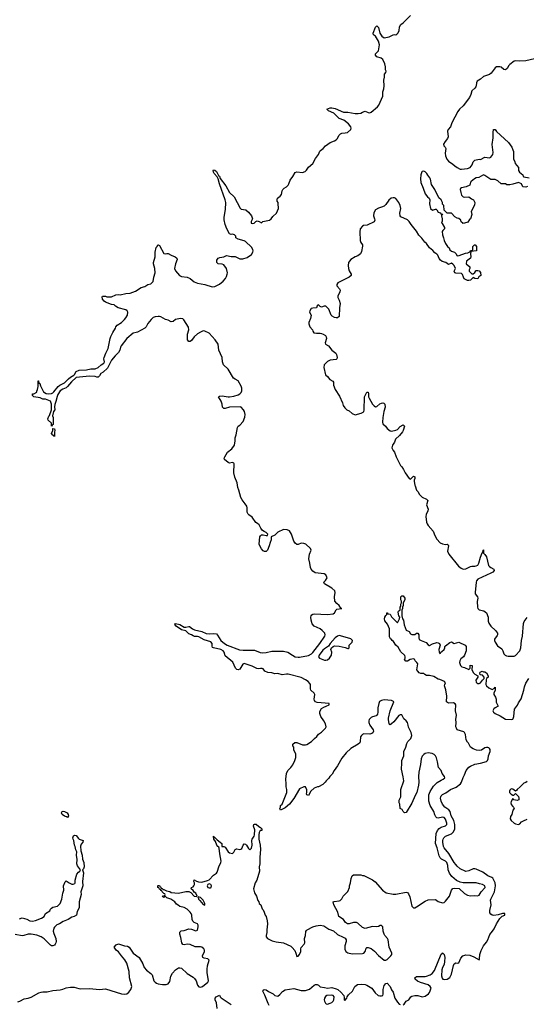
# Model space of a CAD drawing. Header units: inches. Extents: x 2535814 to 2694957, y 540737 to 728403.
# Tile 84 of 106: x 2561094 to 2568037, y 692888 to 706377. Entities that reach past the tile are written whole.
import ezdxf

# ---------------------------------------------------------------- set-up
doc = ezdxf.new("R2010")
doc.units = ezdxf.units.IN
doc.header["$MEASUREMENT"] = 0
doc.layers.add('C5669', color=7, linetype='Continuous')
doc.layers.add('C5760', color=7, linetype='Continuous')

msp = doc.modelspace()

# ---------------------------------------------------------------- linework, layer by layer
at = {"layer": 'C5669', "color": 5}
for points, elevation in [([(2561070, 692921), (2561096, 692930), (2561156, 692964), (2561212, 692972), (2561250, 692984), (2561357, 693043), (2561390, 693055), (2561410, 693060), (2561470, 693058), (2561550, 693075), (2561650, 693085), (2561686, 693094), (2561730, 693112), (2561790, 693121), (2561842, 693122), (2561903, 693103), (2561930, 693100), (2562050, 693103), (2562190, 693089), (2562270, 693100), (2562488, 693032), (2562530, 693025), (2562564, 693030), (2562590, 693052), (2562618, 693090), (2562630, 693130), (2562598, 693250), (2562595, 693335), (2562564, 693450), (2562536, 693496), (2562489, 693550), (2562450, 693608), (2562414, 693630), (2562389, 693670), (2562416, 693704), (2562450, 693716), (2562530, 693687), (2562570, 693683), (2562596, 693670), (2562648, 693588), (2562730, 693530), (2562781, 693441), (2562800, 693390), (2562830, 693356), (2562891, 693310), (2562908, 693290), (2562934, 693210), (2562952, 693190), (2562970, 693179), (2562990, 693169), (2563050, 693157), (2563102, 693158), (2563130, 693167), (2563150, 693202), (2563166, 693274), (2563186, 693314), (2563230, 693362), (2563270, 693386), (2563290, 693387), (2563310, 693382), (2563389, 693309), (2563470, 693259), (2563490, 693241), (2563513, 693210), (2563532, 693150), (2563548, 693128), (2563570, 693124), (2563598, 693130), (2563671, 693189), (2563682, 693210), (2563663, 693323), (2563661, 693370), (2563666, 693414), (2563690, 693494), (2563673, 693513), (2563620, 693520), (2563604, 693530), (2563598, 693550), (2563626, 693610), (2563627, 693630), (2563618, 693650), (2563592, 693670), (2563570, 693675), (2563497, 693677), (2563428, 693708), (2563390, 693710), (2563350, 693701), (2563328, 693708), (2563314, 693730), (2563304, 693804), (2563289, 693850), (2563290, 693874), (2563305, 693895), (2563350, 693901), (2563410, 693921), (2563450, 693916), (2563510, 693896), (2563530, 693902), (2563539, 693950), (2563538, 693970), (2563530, 693989), (2563487, 694007), (2563467, 694027), (2563459, 694050), (2563451, 694110), (2563443, 694130), (2563429, 694150), (2563390, 694189), (2563350, 694212), (2563290, 694229), (2563264, 694244), (2563241, 694261), (2563222, 694290), (2563166, 694330), (2563110, 694348), (2563090, 694366), (2563078, 694362), (2563074, 694350), (2563066, 694350), (2563062, 694362), (2563046, 694370), (2563082, 694378), (2563086, 694390), (2563082, 694402), (2563070, 694406), (2563046, 694430), (2563042, 694442), (2563030, 694446), (2563022, 694462), (2563010, 694466), (2563002, 694482), (2562986, 694490), (2562986, 694510), (2562990, 694514), (2563010, 694514), (2563018, 694498), (2563030, 694494), (2563034, 694474), (2563046, 694474), (2563062, 694462), (2563070, 694462), (2563104, 694444), (2563150, 694431), (2563170, 694421), (2563270, 694411), (2563370, 694431), (2563412, 694432), (2563439, 694419), (2563485, 694370), (2563516, 694364), (2563526, 694370), (2563508, 694410), (2563484, 694424), (2563470, 694446), (2563446, 694470), (2563448, 694490), (2563470, 694498), (2563482, 694510), (2563489, 694530), (2563489, 694550), (2563482, 694570), (2563487, 694593), (2563515, 694575), (2563545, 694565), (2563590, 694561), (2563670, 694582), (2563690, 694594), (2563750, 694657), (2563790, 694686), (2563801, 694699), (2563807, 694710), (2563822, 694770), (2563850, 694831), (2563854, 694850), (2563836, 694950), (2563829, 695029), (2563822, 695042), (2563810, 695049), (2563797, 695070), (2563779, 695119), (2563755, 695150), (2563748, 695190), (2563753, 695187), (2563753, 695173), (2563770, 695171), (2563800, 695140), (2563842, 695110), (2563862, 695090), (2563862, 695050), (2563890, 695052), (2563910, 695041), (2563950, 694975), (2563970, 694964), (2564010, 694955), (2564029, 694970), (2564049, 695010), (2564063, 695017), (2564070, 695019), (2564110, 695007), (2564126, 695014), (2564136, 695024), (2564157, 695070), (2564170, 695086), (2564190, 695081), (2564201, 695070), (2564230, 695022), (2564250, 695002), (2564272, 695028), (2564278, 695070), (2564276, 695130), (2564282, 695150), (2564305, 695190), (2564310, 695210), (2564316, 695276), (2564299, 695330), (2564302, 695350), (2564310, 695356), (2564336, 695356), (2564370, 695325), (2564394, 695310), (2564414, 695290), (2564414, 695270), (2564390, 695268), (2564378, 695242), (2564371, 695209), (2564370, 695150), (2564388, 695070), (2564392, 695010), (2564383, 694903), (2564385, 694810), (2564374, 694770), (2564382, 694710), (2564342, 694590), (2564322, 694550), (2564299, 694470), (2564301, 694450), (2564313, 694413), (2564338, 694370), (2564356, 694310), (2564371, 694290), (2564378, 694270), (2564398, 694250), (2564417, 694197), (2564430, 694182), (2564446, 694150), (2564458, 694110), (2564471, 694090), (2564486, 694030), (2564491, 693990), (2564481, 693910), (2564482, 693870), (2564471, 693830), (2564471, 693810), (2564489, 693789), (2564556, 693756), (2564610, 693744), (2564710, 693731), (2564810, 693686), (2564830, 693668), (2564863, 693623), (2564878, 693590), (2564890, 693545), (2564910, 693548), (2564930, 693571), (2564946, 693610), (2564948, 693650), (2564953, 693667), (2564994, 693710), (2565001, 693730), (2564999, 693790), (2565010, 693832), (2565016, 693884), (2565023, 693897), (2565034, 693910), (2565111, 693949), (2565156, 693964), (2565210, 693973), (2565262, 693962), (2565330, 693919), (2565393, 693893), (2565450, 693842), (2565528, 693808), (2565553, 693793), (2565567, 693770), (2565568, 693750), (2565550, 693690), (2565550, 693642), (2565564, 693610), (2565590, 693592), (2565650, 693580), (2565790, 693582), (2565809, 693590), (2565829, 693610), (2565843, 693657), (2565850, 693665), (2565870, 693667), (2565910, 693651), (2565957, 693617), (2566010, 693556), (2566090, 693494), (2566110, 693493), (2566130, 693503), (2566181, 693550), (2566192, 693570), (2566194, 693590), (2566157, 693670), (2566144, 693770), (2566135, 693790), (2566099, 693830), (2566088, 693850), (2566077, 693890), (2566070, 693948), (2566059, 693959), (2566050, 693966), (2566034, 693966), (2566010, 693953), (2565990, 693949), (2565930, 693953), (2565830, 693927), (2565790, 693941), (2565730, 694001), (2565710, 694009), (2565670, 694009), (2565610, 693989), (2565588, 693990), (2565559, 694010), (2565530, 694049), (2565469, 694090), (2565455, 694150), (2565399, 694250), (2565388, 694290), (2565403, 694297), (2565470, 694305), (2565488, 694312), (2565510, 694334), (2565529, 694371), (2565590, 694434), (2565615, 694490), (2565615, 694510), (2565629, 694550), (2565635, 694610), (2565649, 694650), (2565670, 694662), (2565770, 694662), (2565790, 694652), (2565810, 694651), (2565930, 694592), (2565964, 694564), (2566066, 694450), (2566115, 694415), (2566210, 694397), (2566250, 694395), (2566390, 694422), (2566410, 694419), (2566422, 694402), (2566439, 694359), (2566470, 694231), (2566490, 694211), (2566510, 694211), (2566530, 694221), (2566650, 694302), (2566690, 694319), (2566790, 694325), (2566830, 694297), (2566890, 694278), (2566910, 694283), (2566930, 694302), (2566983, 694370), (2567010, 694453), (2567030, 694474), (2567050, 694481), (2567115, 694475), (2567190, 694404), (2567230, 694381), (2567270, 694375), (2567330, 694378), (2567367, 694373), (2567390, 694381), (2567418, 694430), (2567470, 694482), (2567474, 694490), (2567470, 694510), (2567437, 694530), (2567396, 694536), (2567350, 694554), (2567290, 694550), (2567170, 694552), (2567130, 694559), (2567082, 694582), (2567018, 694638), (2566985, 694685), (2566965, 694730), (2566960, 694790), (2566947, 694830), (2566930, 694848), (2566874, 694874), (2566854, 694894), (2566841, 694921), (2566814, 695030), (2566793, 695090), (2566800, 695230), (2566818, 695270), (2566842, 695298), (2566870, 695314), (2566930, 695334), (2566946, 695350), (2566946, 695370), (2566930, 695422), (2566910, 695448), (2566890, 695451), (2566830, 695440), (2566810, 695443), (2566795, 695455), (2566782, 695482), (2566770, 695530), (2566717, 695610), (2566702, 695670), (2566699, 695730), (2566703, 695757), (2566718, 695802), (2566765, 695875), (2566815, 695925), (2566870, 695958), (2566897, 695970), (2566919, 695990), (2566917, 696010), (2566884, 696050), (2566869, 696090), (2566834, 696134), (2566821, 696210), (2566806, 696266), (2566794, 696290), (2566775, 696310), (2566746, 696326), (2566690, 696333), (2566650, 696323), (2566630, 696309), (2566610, 696285), (2566595, 696250), (2566588, 696172), (2566563, 696070), (2566559, 696010), (2566564, 695930), (2566561, 695890), (2566536, 695790), (2566514, 695750), (2566470, 695642), (2566390, 695515), (2566369, 695509), (2566349, 695529), (2566335, 695555), (2566309, 695569), (2566302, 695630), (2566295, 695650), (2566296, 695684), (2566319, 695730), (2566319, 695830), (2566357, 695950), (2566350, 696006), (2566324, 696110), (2566324, 696130), (2566333, 696170), (2566333, 696230), (2566357, 696290), (2566358, 696350), (2566387, 696410), (2566400, 696460), (2566413, 696487), (2566452, 696530), (2566469, 696570), (2566458, 696610), (2566423, 696683), (2566419, 696710), (2566407, 696750), (2566390, 696773), (2566357, 696797), (2566330, 696855), (2566310, 696854), (2566290, 696844), (2566223, 696757), (2566190, 696729), (2566170, 696718), (2566162, 696722), (2566155, 696735), (2566146, 696786), (2566147, 696810), (2566169, 696910), (2566222, 697030), (2566217, 697037), (2566189, 697049), (2566090, 697059), (2566050, 697051), (2566026, 697034), (2566014, 697010), (2566000, 696950), (2566003, 696890), (2565998, 696862), (2565990, 696850), (2565979, 696841), (2565930, 696827), (2565910, 696815), (2565885, 696790), (2565878, 696770), (2565879, 696750), (2565893, 696710), (2565937, 696650), (2565941, 696630), (2565933, 696607), (2565921, 696599), (2565890, 696589), (2565810, 696592), (2565790, 696583), (2565777, 696570), (2565766, 696550), (2565762, 696490), (2565754, 696470), (2565731, 696450), (2565630, 696391), (2565569, 696331), (2565510, 696258), (2565450, 696153), (2565403, 696090), (2565378, 696042), (2565342, 696010), (2565330, 695986), (2565292, 695948), (2565282, 695930), (2565250, 695898), (2565190, 695868), (2565173, 695867), (2565130, 695848), (2565085, 695810), (2565050, 695749), (2565030, 695758), (2565024, 695770), (2565029, 695790), (2565028, 695828), (2565010, 695866), (2564990, 695866), (2564930, 695838), (2564850, 695709), (2564790, 695629), (2564730, 695578), (2564668, 695548), (2564658, 695570), (2564668, 695590), (2564669, 695610), (2564689, 695631), (2564753, 695790), (2564754, 695830), (2564747, 695867), (2564748, 695910), (2564739, 695970), (2564750, 696050), (2564767, 696090), (2564810, 696134), (2564835, 696170), (2564865, 696230), (2564876, 696270), (2564877, 696317), (2564853, 696370), (2564849, 696409), (2564838, 696430), (2564838, 696450), (2564866, 696474), (2564890, 696476), (2564970, 696442), (2565010, 696441), (2565030, 696447), (2565094, 696486), (2565133, 696530), (2565165, 696555), (2565191, 696589), (2565230, 696618), (2565284, 696670), (2565294, 696690), (2565285, 696730), (2565264, 696770), (2565222, 696830), (2565208, 696870), (2565206, 696894), (2565210, 696910), (2565230, 696939), (2565260, 696960), (2565295, 696970), (2565335, 696990), (2565335, 697010), (2565170, 697022), (2565146, 697030), (2565132, 697050), (2565130, 697070), (2565140, 697130), (2565131, 697151), (2565084, 697190), (2565078, 697210), (2565078, 697270), (2565070, 697284), (2565046, 697310), (2565010, 697335), (2564950, 697367), (2564772, 697412), (2564750, 697412), (2564690, 697401), (2564630, 697418), (2564590, 697417), (2564550, 697429), (2564493, 697433), (2564453, 697453), (2564430, 697482), (2564418, 697490), (2564394, 697490), (2564370, 697484), (2564342, 697490), (2564281, 697521), (2564170, 697555), (2564150, 697549), (2564110, 697481), (2564090, 697469), (2564070, 697474), (2564052, 697492), (2564017, 697577), (2563910, 697664), (2563896, 697710), (2563883, 697730), (2563850, 697747), (2563749, 697770), (2563738, 697778), (2563732, 697792), (2563730, 697830), (2563712, 697852), (2563622, 697882), (2563550, 697921), (2563530, 697928), (2563490, 697927), (2563470, 697936), (2563450, 697951), (2563410, 697963), (2563370, 698006), (2563310, 698019), (2563237, 698070), (2563219, 698090), (2563230, 698105), (2563287, 698093), (2563350, 698055), (2563370, 698053), (2563410, 698064), (2563422, 698062), (2563462, 698030), (2563490, 698019), (2563590, 697995), (2563650, 697967), (2563690, 697961), (2563750, 697967), (2563790, 697965), (2563807, 697947), (2563851, 697870), (2563899, 697830), (2563938, 697810), (2564106, 697746), (2564158, 697738), (2564310, 697738), (2564390, 697708), (2564417, 697703), (2564470, 697708), (2564550, 697727), (2564710, 697724), (2564770, 697711), (2564831, 697670), (2564870, 697650), (2564910, 697642), (2564930, 697644), (2565050, 697665), (2565091, 697689), (2565112, 697708), (2565208, 697830), (2565274, 697930), (2565278, 697950), (2565275, 697970), (2565239, 698010), (2565210, 698032), (2565129, 698070), (2565101, 698101), (2565089, 698150), (2565085, 698190), (2565089, 698210), (2565098, 698222), (2565109, 698231), (2565130, 698235), (2565310, 698230), (2565390, 698237), (2565409, 698250), (2565430, 698290), (2565441, 698299), (2565508, 698310), (2565495, 698315), (2565471, 698350), (2565438, 698378), (2565414, 698410), (2565410, 698470), (2565417, 698530), (2565414, 698554), (2565370, 698591), (2565269, 698650), (2565261, 698670), (2565285, 698695), (2565309, 698730), (2565291, 698771), (2565267, 698787), (2565141, 698801), (2565110, 698821), (2565088, 698850), (2565079, 698870), (2565072, 698930), (2565055, 698990), (2565065, 699055), (2565089, 699110), (2565078, 699130), (2565013, 699190), (2564990, 699201), (2564950, 699204), (2564910, 699189), (2564890, 699189), (2564870, 699203), (2564853, 699233), (2564819, 699330), (2564790, 699376), (2564758, 699390), (2564709, 699391), (2564630, 699356), (2564590, 699316), (2564542, 699290), (2564538, 699270), (2564541, 699250), (2564525, 699215), (2564514, 699170), (2564490, 699109), (2564470, 699089), (2564450, 699089), (2564430, 699102), (2564406, 699126), (2564383, 699170), (2564376, 699190), (2564387, 699293), (2564393, 699307), (2564410, 699319), (2564430, 699321), (2564470, 699311), (2564488, 699312), (2564494, 699330), (2564473, 699350), (2564443, 699363), (2564420, 699380), (2564398, 699410), (2564375, 699455), (2564354, 699474), (2564329, 699490), (2564280, 699560), (2564232, 699592), (2564223, 699603), (2564212, 699630), (2564212, 699690), (2564207, 699710), (2564186, 699746), (2564141, 699801), (2564123, 699830), (2564099, 699930), (2564082, 699970), (2564077, 700000)], 40), ([(2566510, 700000), (2566512, 699990), (2566530, 699931), (2566550, 699911), (2566571, 699871), (2566610, 699836), (2566671, 699810), (2566685, 699790), (2566671, 699730), (2566691, 699670), (2566687, 699650), (2566663, 699597), (2566659, 699570), (2566670, 699492), (2566676, 699470), (2566690, 699446), (2566759, 699370), (2566781, 699310), (2566810, 699261), (2566855, 699210), (2566890, 699196), (2566930, 699189), (2566950, 699190), (2566964, 699184), (2566972, 699170), (2566957, 699097), (2566974, 699054), (2567108, 698888), (2567143, 698863), (2567170, 698851), (2567210, 698853), (2567270, 698886), (2567290, 698892), (2567330, 698890), (2567350, 698894), (2567370, 698906), (2567388, 698932), (2567407, 699013), (2567430, 699074), (2567442, 699078), (2567446, 699110), (2567450, 699112), (2567451, 699070), (2567470, 699051), (2567490, 699018), (2567520, 698900), (2567530, 698885), (2567550, 698871), (2567592, 698850), (2567598, 698830), (2567579, 698810), (2567550, 698794), (2567371, 698710), (2567356, 698690), (2567350, 698670), (2567336, 698530), (2567337, 698510), (2567368, 698470), (2567374, 698450), (2567364, 698404), (2567366, 698330), (2567374, 698310), (2567390, 698294), (2567456, 698276), (2567492, 698252), (2567514, 698190), (2567515, 698135), (2567522, 698110), (2567550, 698066), (2567613, 698010), (2567630, 697990), (2567640, 697970), (2567642, 697950), (2567639, 697941), (2567602, 697890), (2567602, 697870), (2567608, 697850), (2567641, 697801), (2567699, 697759), (2567716, 697730), (2567727, 697687), (2567749, 697669), (2567763, 697663), (2567790, 697657), (2567850, 697655), (2567870, 697656), (2567890, 697666), (2567946, 697730), (2567962, 697770), (2567972, 697870), (2567983, 697930), (2567996, 698104), (2568007, 698133), (2568050, 698186)], 40), ([(2566350, 692881), (2566364, 692890), (2566389, 692931), (2566429, 692951), (2566455, 692990), (2566470, 692999), (2566510, 693008), (2566550, 693010), (2566610, 692989), (2566650, 693000), (2566695, 693030), (2566710, 693050), (2566732, 693110), (2566721, 693130), (2566690, 693154), (2566585, 693185), (2566546, 693206), (2566515, 693230), (2566508, 693250), (2566530, 693271), (2566650, 693270), (2566670, 693274), (2566717, 693290), (2566747, 693310), (2566777, 693350), (2566870, 693574), (2566886, 693590), (2566890, 693591), (2566910, 693572), (2566918, 693530), (2566916, 693476), (2566910, 693434), (2566888, 693392), (2566880, 693360), (2566876, 693276), (2566885, 693245), (2566894, 693234), (2566910, 693226), (2566950, 693230), (2566990, 693254), (2567010, 693302), (2567040, 693420), (2567050, 693442), (2567070, 693455), (2567090, 693452), (2567110, 693456), (2567138, 693522), (2567168, 693552), (2567210, 693566), (2567261, 693561), (2567319, 693539), (2567390, 693499), (2567396, 693510), (2567398, 693570), (2567416, 693624), (2567450, 693690), (2567490, 693737), (2567509, 693770), (2567535, 693845), (2567575, 693890), (2567597, 693923), (2567630, 693990), (2567676, 694064), (2567706, 694094), (2567744, 694110), (2567744, 694130), (2567710, 694133), (2567650, 694114), (2567590, 694106), (2567570, 694109), (2567550, 694121), (2567539, 694139), (2567535, 694175), (2567554, 694250), (2567547, 694313), (2567552, 694330), (2567602, 694430), (2567616, 694510), (2567612, 694552), (2567577, 694617), (2567566, 694626), (2567510, 694647), (2567439, 694699), (2567350, 694739), (2567330, 694745), (2567310, 694743), (2567250, 694718), (2567210, 694709), (2567130, 694745), (2567090, 694780), (2567070, 694804), (2567050, 694830), (2566976, 694956), (2566912, 695030), (2566904, 695050), (2566894, 695110), (2566893, 695130), (2566898, 695150), (2566908, 695170), (2566930, 695190), (2567010, 695225), (2567039, 695250), (2567055, 695290), (2567057, 695350), (2567044, 695404), (2567006, 695470), (2566991, 695531), (2566974, 695554), (2566922, 695590), (2566890, 695629), (2566868, 695670), (2566862, 695710), (2566864, 695730), (2566870, 695743), (2566890, 695762), (2566936, 695784), (2566966, 695810), (2566998, 695830), (2567077, 695863), (2567134, 695906), (2567149, 695931), (2567170, 695997), (2567188, 696030), (2567211, 696090), (2567250, 696137), (2567270, 696151), (2567330, 696178), (2567410, 696190), (2567490, 696216), (2567507, 696230), (2567515, 696250), (2567520, 696290), (2567541, 696350), (2567540, 696380), (2567533, 696393), (2567522, 696402), (2567510, 696407), (2567490, 696408), (2567470, 696403), (2567421, 696370), (2567390, 696364), (2567354, 696370), (2567310, 696386), (2567274, 696410), (2567245, 696465), (2567230, 696479), (2567213, 696510), (2567203, 696583), (2567190, 696610), (2567179, 696619), (2567090, 696649), (2567078, 696670), (2567072, 696690), (2567077, 696750), (2567072, 696790), (2567081, 696850), (2567067, 696910), (2567069, 696990), (2567063, 697003), (2567037, 697017), (2566970, 697013), (2566944, 697030), (2566949, 697110), (2566936, 697196), (2566915, 697250), (2566918, 697270), (2566928, 697290), (2566915, 697310), (2566850, 697338), (2566830, 697342), (2566770, 697379), (2566710, 697393), (2566670, 697394), (2566645, 697405), (2566630, 697418), (2566590, 697418), (2566570, 697428), (2566549, 697450), (2566538, 697470), (2566548, 697550), (2566538, 697570), (2566515, 697595), (2566508, 697610), (2566490, 697622), (2566447, 697613), (2566410, 697589), (2566386, 697590), (2566366, 697610), (2566378, 697630), (2566378, 697650), (2566370, 697666), (2566316, 697716), (2566279, 697779), (2566249, 697810), (2566217, 697857), (2566198, 697870), (2566190, 697886), (2566176, 697896), (2566160, 697920), (2566162, 698030), (2566136, 698096), (2566100, 698140), (2566095, 698170), (2566098, 698190), (2566110, 698214), (2566126, 698230), (2566126, 698250), (2566130, 698252), (2566138, 698238), (2566171, 698231), (2566190, 698194), (2566270, 698114), (2566299, 698170), (2566302, 698190), (2566289, 698210), (2566282, 698258), (2566286, 698274), (2566307, 698293), (2566308, 698330), (2566316, 698344), (2566318, 698370), (2566326, 698390), (2566326, 698410), (2566318, 698430), (2566318, 698470), (2566330, 698482), (2566350, 698482), (2566370, 698454), (2566371, 698430), (2566351, 698390), (2566351, 698350), (2566342, 698330), (2566342, 698310), (2566331, 698289), (2566331, 698210), (2566341, 698170), (2566353, 698150), (2566365, 698085), (2566390, 698014), (2566433, 697993), (2566450, 697962), (2566470, 697954), (2566510, 697954), (2566530, 697974), (2566550, 697971), (2566562, 697950), (2566562, 697910), (2566567, 697887), (2566594, 697870), (2566663, 697843), (2566690, 697812), (2566704, 697804), (2566710, 697802), (2566750, 697825), (2566810, 697846), (2566830, 697841), (2566845, 697830), (2566856, 697810), (2566838, 697750), (2566842, 697710), (2566850, 697694), (2566862, 697698), (2566866, 697710), (2566878, 697722), (2566912, 697748), (2566921, 697770), (2566921, 697790), (2566930, 697801), (2566990, 697846), (2567010, 697855), (2567050, 697831), (2567114, 697850), (2567198, 697810), (2567211, 697790), (2567211, 697730), (2567191, 697669), (2567174, 697646), (2567141, 697619), (2567126, 697594), (2567123, 697570), (2567136, 697530), (2567151, 697511), (2567190, 697502), (2567250, 697474), (2567267, 697493), (2567267, 697533), (2567294, 697530), (2567291, 697470), (2567311, 697431), (2567331, 697411), (2567374, 697390), (2567371, 697370), (2567346, 697330), (2567350, 697302), (2567358, 697290), (2567370, 697283), (2567390, 697283), (2567410, 697291), (2567435, 697330), (2567458, 697350), (2567458, 697370), (2567435, 697395), (2567402, 697402), (2567398, 697430), (2567403, 697437), (2567430, 697451), (2567450, 697442), (2567470, 697442), (2567491, 697431), (2567512, 697390), (2567512, 697370), (2567491, 697349), (2567485, 697335), (2567484, 697270), (2567491, 697251), (2567525, 697225), (2567570, 697202), (2567602, 697218), (2567610, 697234), (2567611, 697230), (2567611, 697190), (2567592, 697150), (2567591, 697130), (2567614, 697094), (2567622, 697070), (2567625, 697025), (2567652, 696970), (2567610, 696949), (2567590, 696934), (2567579, 696910), (2567586, 696890), (2567611, 696870), (2567679, 696839), (2567750, 696795), (2567830, 696788), (2567850, 696795), (2567856, 696804), (2567865, 696830), (2567874, 696930), (2567915, 696985), (2567930, 697019), (2567967, 697073), (2568004, 697190), (2568010, 697238), (2568030, 697286), (2568069, 697350)], 20), ([(2568050, 695941), (2568030, 695927), (2568001, 695919), (2567953, 695867), (2567912, 695830), (2567904, 695816), (2567890, 695806), (2567850, 695835), (2567830, 695842), (2567810, 695822), (2567805, 695810), (2567808, 695790), (2567830, 695765), (2567850, 695752), (2567867, 695753), (2567890, 695774), (2567930, 695734), (2567932, 695710), (2567932, 695688), (2567910, 695678), (2567866, 695690), (2567850, 695706), (2567830, 695668), (2567825, 695650), (2567827, 695627), (2567850, 695596), (2567862, 695590), (2567872, 695570), (2567851, 695549), (2567836, 695490), (2567818, 695462), (2567817, 695430), (2567830, 695406), (2567870, 695371), (2567890, 695358), (2567930, 695352), (2567950, 695362), (2567972, 695388), (2567997, 695403), (2568050, 695423)], 20), ([(2561090, 694058), (2561130, 694074), (2561190, 694056), (2561233, 694033), (2561270, 694028), (2561310, 694036), (2561391, 694069), (2561429, 694090), (2561450, 694131), (2561509, 694170), (2561515, 694190), (2561530, 694205), (2561550, 694218), (2561610, 694232), (2561649, 694270), (2561673, 694327), (2561684, 694410), (2561697, 694450), (2561693, 694510), (2561715, 694565), (2561730, 694578), (2561770, 694551), (2561810, 694532), (2561827, 694533), (2561850, 694542), (2561855, 694550), (2561855, 694590), (2561879, 694670), (2561901, 694699), (2561918, 694710), (2561928, 694730), (2561885, 694785), (2561879, 694810), (2561882, 694870), (2561872, 694930), (2561876, 694976), (2561864, 695004), (2561855, 695050), (2561844, 695070), (2561836, 695130), (2561825, 695150), (2561823, 695170), (2561830, 695196), (2561850, 695207), (2561870, 695201), (2561899, 695159), (2561910, 695151), (2561962, 695130), (2561958, 695110), (2561937, 695083), (2561927, 695053), (2561931, 694990), (2561951, 694930), (2561957, 694877), (2561975, 694830), (2561976, 694770), (2561970, 694746), (2561954, 694730), (2561967, 694687), (2561953, 694570), (2561959, 694510), (2561931, 694430), (2561936, 694390), (2561911, 694291), (2561911, 694210), (2561883, 694157), (2561871, 694109), (2561842, 694090), (2561810, 694081), (2561758, 694050), (2561690, 694021), (2561641, 693990), (2561604, 693976), (2561570, 693945), (2561561, 693930), (2561553, 693890), (2561560, 693860), (2561591, 693790), (2561593, 693750), (2561590, 693730), (2561580, 693710), (2561570, 693698), (2561550, 693688), (2561530, 693690), (2561518, 693698), (2561430, 693783), (2561390, 693813), (2561330, 693837), (2561250, 693850), (2561210, 693848), (2561150, 693830), (2561130, 693828), (2561030, 693844)], 40), ([(2564513, 692870), (2564497, 692897), (2564454, 693014), (2564425, 693070), (2564430, 693082), (2564446, 693090), (2564470, 693085), (2564503, 693063), (2564566, 693030), (2564590, 693010), (2564630, 693001), (2564660, 693020), (2564697, 693063), (2564733, 693087), (2564850, 693104), (2564950, 693078), (2565010, 693076), (2565064, 693096), (2565130, 693150), (2565150, 693159), (2565170, 693161), (2565190, 693150), (2565210, 693127), (2565270, 693119), (2565310, 693108), (2565370, 693116), (2565430, 693102), (2565452, 693092), (2565496, 693056), (2565536, 693010), (2565542, 692982), (2565542, 692950), (2565550, 692942), (2565579, 692970), (2565582, 692990), (2565601, 693019), (2565655, 693070), (2565686, 693134), (2565721, 693159), (2565777, 693163), (2565830, 693158), (2565850, 693150), (2565921, 693110), (2565966, 693046), (2566008, 693010), (2566030, 693002), (2566050, 693002), (2566070, 693010), (2566075, 693025), (2566076, 693090), (2566090, 693145), (2566110, 693171), (2566130, 693176), (2566171, 693130), (2566190, 693085), (2566213, 693053), (2566237, 692970), (2566270, 692916), (2566292, 692890), (2566310, 692884)], 20), ([(2563798, 692830), (2563789, 692909), (2563774, 692950), (2563774, 692970), (2563785, 692990), (2563830, 693011), (2563842, 692990), (2563857, 692977), (2563990, 692883)], 20)]:
    msp.add_lwpolyline(points, dxfattribs=dict(at, elevation=elevation))
for points, elevation in [([(2565470, 697940), (2565450, 697933), (2565415, 697910), (2565347, 697830), (2565328, 697792), (2565270, 697759), (2565250, 697741), (2565197, 697670), (2565191, 697650), (2565201, 697630), (2565270, 697601), (2565290, 697601), (2565310, 697608), (2565339, 697630), (2565369, 697670), (2565373, 697710), (2565359, 697750), (2565369, 697770), (2565389, 697790), (2565410, 697797), (2565470, 697796), (2565556, 697776), (2565590, 697762), (2565596, 697764), (2565608, 697772), (2565609, 697810), (2565652, 697850), (2565654, 697870), (2565650, 697877), (2565630, 697893), (2565490, 697938)], 40), ([(2561750, 695446), (2561736, 695456), (2561710, 695464), (2561675, 695490), (2561669, 695510), (2561678, 695530), (2561690, 695536), (2561710, 695531), (2561745, 695510), (2561758, 695490), (2561762, 695470)], 40), ([(2563690, 694536), (2563671, 694529), (2563661, 694510), (2563671, 694490), (2563690, 694482), (2563710, 694482), (2563718, 694490), (2563723, 694510), (2563713, 694530)], 40), ([(2563542, 694358), (2563534, 694350), (2563544, 694344), (2563546, 694330), (2563561, 694310), (2563610, 694256), (2563630, 694247), (2563632, 694270), (2563610, 694313), (2563570, 694349)], 40), ([(2565370, 693015), (2565302, 693010), (2565284, 692996), (2565271, 692970), (2565267, 692950), (2565271, 692930), (2565284, 692904), (2565295, 692895), (2565310, 692891), (2565350, 692903), (2565370, 692911), (2565389, 692930), (2565398, 692950), (2565404, 692990), (2565389, 693009)], 20)]:
    msp.add_lwpolyline(points, close=True, dxfattribs=dict(at, elevation=elevation))
at = {"layer": 'C5760', "color": 5, "elevation": 40}
for points in [[(2564077, 700000), (2564072, 700030), (2564041, 700110), (2564029, 700170), (2564035, 700290), (2564030, 700299), (2564010, 700312), (2563970, 700303), (2563950, 700309), (2563899, 700350), (2563897, 700370), (2563904, 700390), (2563944, 700450), (2564002, 700498), (2564038, 700550), (2564049, 700609), (2564045, 700650), (2564061, 700690), (2564079, 700790), (2564089, 700810), (2564110, 700824), (2564157, 700870), (2564179, 700930), (2564182, 700970), (2564173, 701010), (2564162, 701030), (2564130, 701067), (2564114, 701074), (2563970, 701067), (2563910, 701049), (2563892, 701052), (2563874, 701070), (2563869, 701110), (2563857, 701150), (2563818, 701210), (2563830, 701218), (2563870, 701223), (2563950, 701210), (2563970, 701212), (2564030, 701220), (2564090, 701237), (2564112, 701250), (2564130, 701271), (2564136, 701290), (2564136, 701330), (2564130, 701356), (2564090, 701430), (2564046, 701450), (2564025, 701465), (2563951, 701590), (2563886, 701650), (2563872, 701690), (2563868, 701750), (2563825, 701850), (2563813, 701930), (2563772, 701992), (2563690, 702080), (2563630, 702110), (2563610, 702113), (2563570, 702098), (2563529, 702071), (2563487, 702033), (2563450, 701983), (2563430, 701969), (2563410, 701969), (2563394, 701990), (2563393, 702010), (2563394, 702070), (2563412, 702128), (2563406, 702166), (2563344, 702264), (2563330, 702279), (2563297, 702283), (2563231, 702269), (2563196, 702244), (2563170, 702237), (2563130, 702258), (2563090, 702270), (2563030, 702304), (2563010, 702310), (2562990, 702311), (2562950, 702305), (2562925, 702295), (2562897, 702270), (2562850, 702215), (2562827, 702170), (2562811, 702150), (2562710, 702094), (2562690, 702093), (2562650, 702080), (2562561, 702010), (2562485, 701910), (2562475, 701890), (2562467, 701850), (2562450, 701819), (2562401, 701770), (2562354, 701710), (2562298, 701602), (2562239, 701550), (2562206, 701530), (2562190, 701498), (2562170, 701478), (2562150, 701479), (2562127, 701487), (2562050, 701493), (2561870, 701477), (2561804, 701416), (2561750, 701350), (2561730, 701332), (2561685, 701315), (2561650, 701290), (2561618, 701242), (2561606, 701214), (2561590, 701148), (2561574, 701106), (2561571, 701071), (2561575, 701030), (2561558, 701010), (2561545, 700950), (2561551, 700929), (2561551, 700830), (2561538, 700822), (2561530, 700806), (2561528, 700850), (2561486, 700890), (2561478, 700910), (2561495, 700945), (2561504, 700956), (2561529, 701030), (2561529, 701110), (2561518, 701150), (2561450, 701178), (2561410, 701178), (2561374, 701194), (2561290, 701209), (2561268, 701230), (2561268, 701250), (2561290, 701252), (2561328, 701272), (2561328, 701288), (2561339, 701310), (2561349, 701350), (2561346, 701430), (2561352, 701430), (2561358, 701398), (2561370, 701394), (2561380, 701360), (2561420, 701280), (2561456, 701256), (2561490, 701251), (2561530, 701256), (2561550, 701265), (2561563, 701277), (2561623, 701350), (2561645, 701370), (2561710, 701401), (2561762, 701458), (2561790, 701481), (2561834, 701506), (2561845, 701515), (2561870, 701559), (2561910, 701575), (2562010, 701579), (2562070, 701593), (2562130, 701594), (2562169, 701610), (2562210, 701648), (2562249, 701670), (2562254, 701690), (2562248, 701730), (2562251, 701750), (2562274, 701810), (2562308, 701870), (2562333, 702007), (2562343, 702037), (2562369, 702091), (2562405, 702150), (2562412, 702170), (2562428, 702192), (2562490, 702230), (2562532, 702268), (2562550, 702290), (2562572, 702330), (2562578, 702370), (2562569, 702390), (2562550, 702403), (2562444, 702430), (2562409, 702450), (2562390, 702469), (2562354, 702474), (2562269, 702509), (2562250, 702522), (2562230, 702549), (2562222, 702578), (2562230, 702591), (2562270, 702591), (2562290, 702581), (2562310, 702578), (2562350, 702578), (2562410, 702606), (2562449, 702611), (2562470, 702607), (2562550, 702627), (2562610, 702628), (2562683, 702657), (2562758, 702710), (2562810, 702723), (2562850, 702747), (2562890, 702757), (2562910, 702774), (2562924, 702790), (2562933, 702850), (2562949, 702910), (2562947, 702970), (2562930, 703030), (2562930, 703050), (2562949, 703130), (2562949, 703190), (2562965, 703255), (2562978, 703270), (2562986, 703290), (2562990, 703292), (2563010, 703282), (2563070, 703172), (2563090, 703167), (2563110, 703174), (2563130, 703172), (2563172, 703150), (2563225, 703130), (2563247, 703110), (2563251, 703090), (2563227, 703030), (2563217, 702970), (2563230, 702938), (2563283, 702870), (2563310, 702858), (2563390, 702850), (2563430, 702830), (2563486, 702786), (2563530, 702765), (2563630, 702750), (2563730, 702716), (2563770, 702722), (2563830, 702755), (2563884, 702796), (2563915, 702830), (2563930, 702858), (2563939, 702890), (2563941, 702910), (2563929, 702969), (2563890, 703019), (2563870, 703029), (2563813, 703033), (2563794, 703050), (2563797, 703083), (2563812, 703108), (2563839, 703121), (2563892, 703128), (2563930, 703146), (2563990, 703134), (2564049, 703131), (2564110, 703102), (2564150, 703099), (2564210, 703119), (2564270, 703159), (2564290, 703190), (2564293, 703210), (2564290, 703230), (2564270, 703262), (2564190, 703336), (2564170, 703349), (2564089, 703370), (2564055, 703390), (2564054, 703410), (2564038, 703430), (2564010, 703439), (2563990, 703434), (2563970, 703445), (2563933, 703510), (2563909, 703570), (2563897, 703637), (2563896, 703670), (2563916, 703776), (2563918, 703870), (2563912, 703910), (2563830, 704130), (2563816, 704196), (2563802, 704222), (2563761, 704270), (2563750, 704289), (2563747, 704310), (2563750, 704318), (2563770, 704317), (2563790, 704295), (2563820, 704240), (2563830, 704231), (2563842, 704202), (2563920, 704100), (2563969, 704009), (2564031, 703950), (2564116, 703796), (2564130, 703783), (2564193, 703773), (2564230, 703739), (2564271, 703690), (2564283, 703650), (2564264, 703610), (2564267, 703590), (2564290, 703586), (2564308, 703590), (2564329, 703611), (2564350, 703619), (2564374, 703614), (2564410, 703594), (2564426, 703610), (2564518, 703630), (2564542, 703650), (2564561, 703679), (2564614, 703726), (2564641, 703790), (2564638, 703858), (2564634, 703874), (2564624, 703890), (2564621, 703910), (2564629, 703930), (2564663, 703957), (2564680, 703980), (2564690, 704030), (2564698, 704050), (2564717, 704070), (2564752, 704088), (2564772, 704108), (2564784, 704130), (2564800, 704180), (2564838, 704230), (2564870, 704284), (2564890, 704294), (2564970, 704284), (2565004, 704296), (2565023, 704317), (2565050, 704358), (2565112, 704408), (2565146, 704474), (2565189, 704530), (2565205, 704575), (2565214, 704586), (2565254, 704610), (2565285, 704650), (2565350, 704696), (2565410, 704719), (2565430, 704731), (2565450, 704751), (2565469, 704790), (2565490, 704814), (2565510, 704823), (2565555, 704825), (2565588, 704832), (2565633, 704870), (2565637, 704890), (2565632, 704910), (2565599, 704950), (2565538, 704998), (2565470, 705022), (2565398, 705098), (2565324, 705130), (2565302, 705150), (2565349, 705170), (2565370, 705170), (2565418, 705158), (2565530, 705110), (2565590, 705108), (2565690, 705092), (2565731, 705091), (2565770, 705096), (2565790, 705111), (2565830, 705125), (2565870, 705105), (2565890, 705101), (2565910, 705111), (2565997, 705183), (2566014, 705206), (2566072, 705330), (2566069, 705390), (2566083, 705430), (2566089, 705470), (2566084, 705550), (2566094, 705590), (2566095, 705630), (2566110, 705654), (2566114, 705670), (2566109, 705689), (2566109, 705730), (2566099, 705770), (2566069, 705830), (2566049, 705849), (2565990, 705869), (2565969, 705890), (2565969, 705911), (2566009, 705951), (2566025, 706030), (2566010, 706082), (2565972, 706152), (2565942, 706170), (2565939, 706190), (2565970, 706272), (2565990, 706292), (2566010, 706271), (2566031, 706191), (2566059, 706150), (2566090, 706128), (2566156, 706144), (2566210, 706171), (2566230, 706175), (2566250, 706171), (2566263, 706177), (2566275, 706190), (2566294, 706226), (2566301, 706279), (2566319, 706310), (2566348, 706332), (2566450, 706434)], [(2568150, 705839), (2568030, 705813), (2567950, 705808), (2567890, 705814), (2567872, 705810), (2567810, 705765), (2567795, 705750), (2567773, 705707), (2567750, 705689), (2567730, 705693), (2567690, 705724), (2567675, 705730), (2567650, 705733), (2567630, 705730), (2567610, 705716), (2567554, 705646), (2567533, 705627), (2567450, 705599), (2567410, 705564), (2567364, 705536), (2567354, 705510), (2567349, 705471), (2567343, 705457), (2567330, 705437), (2567290, 705404), (2567277, 705350), (2567258, 705310), (2567170, 705195), (2567121, 705150), (2567099, 705121), (2567017, 704963), (2566998, 704910), (2566966, 704870), (2566957, 704850), (2566964, 704770), (2566956, 704750), (2566924, 704710), (2566901, 704670), (2566907, 704650), (2566924, 704630), (2566933, 704610), (2566925, 704550), (2566930, 704510), (2566947, 704467), (2566970, 704438), (2567030, 704399), (2567055, 704375), (2567090, 704351), (2567130, 704331), (2567150, 704328), (2567230, 704339), (2567269, 704351), (2567293, 704390), (2567309, 704431), (2567330, 704451), (2567390, 704465), (2567410, 704461), (2567470, 704491), (2567530, 704486), (2567550, 704492), (2567578, 704530), (2567583, 704557), (2567569, 704669), (2567583, 704757), (2567581, 704830), (2567589, 704871), (2567610, 704871), (2567627, 704847), (2567793, 704693), (2567836, 704630), (2567854, 704594), (2567859, 704570), (2567863, 704470), (2567881, 704430), (2567886, 704406), (2567931, 704350), (2567931, 704310), (2567945, 704290), (2567990, 704252), (2567992, 704230), (2568002, 704222), (2568074, 704210)], [(2568052, 704090), (2568030, 704082), (2567990, 704089), (2567969, 704129), (2567930, 704148), (2567850, 704122), (2567810, 704115), (2567770, 704115), (2567750, 704128), (2567690, 704126), (2567646, 704170), (2567610, 704188), (2567550, 704186), (2567470, 704242), (2567450, 704249), (2567386, 704214), (2567350, 704209), (2567325, 704195), (2567279, 704161), (2567271, 704150), (2567262, 704110), (2567214, 704086), (2567150, 704075), (2567137, 704063), (2567131, 704050), (2567138, 704010), (2567150, 703974), (2567170, 703952), (2567195, 703945), (2567250, 703952), (2567284, 703924), (2567312, 703910), (2567331, 703870), (2567326, 703834), (2567282, 703750), (2567291, 703710), (2567274, 703650), (2567260, 703640), (2567235, 703605), (2567190, 703588), (2567166, 703586), (2567166, 703590), (2567146, 703606), (2567138, 703630), (2567114, 703654), (2567090, 703658), (2567056, 703676), (2567010, 703728), (2566950, 703726), (2566940, 703740), (2566910, 703766), (2566906, 703830), (2566886, 703850), (2566886, 703870), (2566878, 703890), (2566868, 703910), (2566837, 703937), (2566782, 704050), (2566737, 704117), (2566723, 704190), (2566713, 704210), (2566685, 704245), (2566673, 704270), (2566650, 704293), (2566630, 704301), (2566610, 704299), (2566606, 704294), (2566591, 704250), (2566585, 704195), (2566590, 704145), (2566624, 704070), (2566650, 703992), (2566681, 703950), (2566706, 703930), (2566716, 703910), (2566712, 703852), (2566725, 703790), (2566750, 703766), (2566790, 703782), (2566800, 703780), (2566810, 703774), (2566830, 703742), (2566854, 703730), (2566870, 703714), (2566892, 703712), (2566890, 703706), (2566878, 703702), (2566874, 703690), (2566885, 703650), (2566884, 703616), (2566874, 703590), (2566884, 703584), (2566914, 703530), (2566914, 703510), (2566892, 703488), (2566885, 703475), (2566886, 703430), (2566902, 703390), (2566911, 703350), (2566930, 703312), (2566958, 703270), (2566978, 703250), (2566990, 703222), (2567010, 703205), (2567051, 703191), (2567070, 703172), (2567090, 703142), (2567116, 703144), (2567203, 703177), (2567236, 703184), (2567262, 703198), (2567270, 703214), (2567302, 703218), (2567306, 703230), (2567306, 703270), (2567326, 703290), (2567334, 703290), (2567354, 703270), (2567352, 703210), (2567278, 703202), (2567272, 703170), (2567278, 703130), (2567272, 703110), (2567218, 703070), (2567214, 703030), (2567262, 702990), (2567262, 702970), (2567252, 702950), (2567252, 702930), (2567290, 702894), (2567310, 702894), (2567330, 702914), (2567343, 702937), (2567350, 702942), (2567370, 702942), (2567390, 702934), (2567410, 702914), (2567414, 702870), (2567385, 702855), (2567370, 702828), (2567329, 702829), (2567310, 702846), (2567271, 702809), (2567250, 702804), (2567230, 702805), (2567187, 702827), (2567174, 702850), (2567164, 702884), (2567150, 702898), (2567070, 702902), (2567058, 702910), (2567049, 702931), (2567068, 702970), (2567049, 703010), (2567030, 703029), (2567010, 703042), (2566970, 703022), (2566935, 703050), (2566885, 703065), (2566860, 703080), (2566843, 703103), (2566825, 703150), (2566810, 703165), (2566782, 703182), (2566754, 703214), (2566709, 703250), (2566669, 703310), (2566647, 703327), (2566604, 703384), (2566564, 703424), (2566530, 703479), (2566458, 703570), (2566433, 703613), (2566410, 703634), (2566318, 703678), (2566309, 703690), (2566305, 703725), (2566317, 703790), (2566307, 703830), (2566289, 703870), (2566250, 703925), (2566230, 703938), (2566210, 703938), (2566186, 703930), (2566154, 703906), (2566110, 703844), (2566090, 703824), (2566054, 703806), (2566010, 703795), (2565970, 703770), (2565947, 703730), (2565941, 703690), (2565956, 703650), (2565959, 703630), (2565950, 703606), (2565857, 703563), (2565805, 703555), (2565790, 703546), (2565759, 703510), (2565755, 703470), (2565761, 703350), (2565770, 703324), (2565792, 703292), (2565794, 703274), (2565779, 703201), (2565763, 703170), (2565747, 703153), (2565730, 703141), (2565690, 703127), (2565634, 703090), (2565612, 703070), (2565599, 703050), (2565594, 703010), (2565598, 702970), (2565610, 702937), (2565638, 702890), (2565637, 702870), (2565611, 702850), (2565456, 702770), (2565441, 702750), (2565441, 702730), (2565478, 702690), (2565487, 702670), (2565483, 702650), (2565456, 702590), (2565456, 702570), (2565473, 702533), (2565484, 702490), (2565476, 702430), (2565470, 702309), (2565450, 702294), (2565430, 702293), (2565410, 702296), (2565374, 702314), (2565363, 702330), (2565330, 702409), (2565290, 702452), (2565268, 702452), (2565230, 702438), (2565210, 702446), (2565190, 702468), (2565170, 702458), (2565162, 702430), (2565110, 702424), (2565090, 702418), (2565068, 702390), (2565067, 702370), (2565087, 702330), (2565077, 702283), (2565055, 702230), (2565055, 702210), (2565068, 702168), (2565105, 702130), (2565111, 702110), (2565127, 702087), (2565160, 702080), (2565210, 702083), (2565230, 702079), (2565255, 702070), (2565284, 702050), (2565295, 702030), (2565298, 702010), (2565281, 701950), (2565286, 701930), (2565327, 701907), (2565370, 701851), (2565426, 701810), (2565436, 701790), (2565445, 701750), (2565442, 701730), (2565430, 701722), (2565350, 701714), (2565310, 701694), (2565268, 701650), (2565261, 701610), (2565287, 701510), (2565310, 701490), (2565346, 701446), (2565384, 701424), (2565393, 701413), (2565396, 701370), (2565415, 701310), (2565478, 701218), (2565516, 701130), (2565527, 701090), (2565550, 701058), (2565578, 701030), (2565610, 701016), (2565650, 700981), (2565690, 700965), (2565775, 700985), (2565802, 700998), (2565812, 701008), (2565814, 701026), (2565821, 701210), (2565850, 701272), (2565870, 701274), (2565875, 701255), (2565875, 701210), (2565882, 701190), (2565928, 701110), (2565950, 701087), (2565970, 701074), (2565990, 701077), (2566030, 701114), (2566050, 701124), (2566070, 701127), (2566083, 701123), (2566099, 701110), (2566103, 701070), (2566086, 701010), (2566070, 700926), (2566064, 700864), (2566070, 700842), (2566105, 700810), (2566130, 700776), (2566170, 700745), (2566190, 700738), (2566250, 700751), (2566270, 700764), (2566310, 700804), (2566350, 700826), (2566366, 700810), (2566351, 700750), (2566341, 700730), (2566301, 700679), (2566245, 700630), (2566231, 700589), (2566205, 700550), (2566194, 700510), (2566210, 700474), (2566230, 700454), (2566251, 700390), (2566311, 700271), (2566332, 700250), (2566355, 700215), (2566378, 700170), (2566430, 700092), (2566450, 700082), (2566490, 700125), (2566510, 700112), (2566510, 700090), (2566502, 700070), (2566502, 700050), (2566510, 700000)]]:
    msp.add_lwpolyline(points, dxfattribs=at)
msp.add_lwpolyline([(2561570, 700668), (2561562, 700682), (2561550, 700686), (2561529, 700709), (2561546, 700750), (2561546, 700770), (2561550, 700774), (2561570, 700772), (2561576, 700750), (2561571, 700730)], close=True, dxfattribs=at)

doc.saveas('drawing.dxf')
